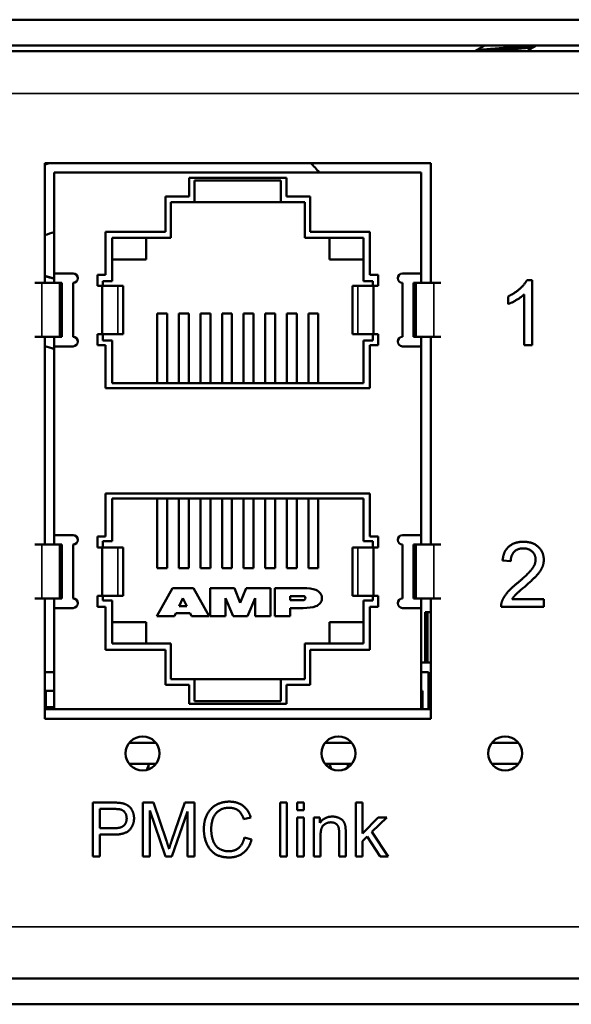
# Model space of a CAD drawing. Header units: inches. Extents: x 1.3 to 22.7, y 0.2 to 18.2.
# Tile 5 of 55: x 4.991 to 5.843, y 1.997 to 3.518. Entities that reach past the tile are written whole.
import ezdxf

# ---------------------------------------------------------------- set-up
doc = ezdxf.new("R2010")
doc.units = ezdxf.units.IN
doc.header["$LTSCALE"] = 0.833333
doc.header["$MEASUREMENT"] = 0
doc.layers.add('Visible (ANSI)', color=7, linetype='Continuous', lineweight=50)
doc.layers.add('Visible Narrow (ANSI)', color=7, linetype='Continuous', lineweight=35)

msp = doc.modelspace()

# ---------------------------------------------------------------- linework, layer by layer
at = {"layer": 'Visible (ANSI)'}
for p, q in [((1.53319, 3.51761), (7.15186, 3.51761)), ((1.53319, 3.47778), (7.15186, 3.47778)), ((1.59569, 3.46911), (7.08969, 3.46911)), ((5.70762, 3.47688), (5.70762, 3.47778)), ((5.78686, 3.47657), (5.78686, 3.47778)), ((5.02975, 3.11094), (5.02975, 3.29619)), ((5.02975, 3.29619), (5.62558, 3.29619)), ((5.62558, 3.29619), (5.62558, 3.11094)), ((5.04433, 3.12553), (5.04433, 3.28161)), ((5.04433, 3.28161), (5.611, 3.28161)), ((5.25266, 3.24428), (5.25266, 3.27344)), ((5.25266, 3.27344), (5.40266, 3.27344)), ((5.40266, 3.27344), (5.40266, 3.24428)), ((5.611, 3.12553), (5.611, 3.28161)), ((5.261, 3.26944), (5.39433, 3.26944)), ((5.261, 3.23553), (5.261, 3.26944)), ((5.39433, 3.26944), (5.39433, 3.23553)), ((5.216, 3.19011), (5.216, 3.24428)), ((5.216, 3.24428), (5.25266, 3.24428)), ((5.40266, 3.24428), (5.43933, 3.24428)), ((5.43933, 3.24428), (5.43933, 3.19011)), ((5.22433, 3.18053), (5.22433, 3.23553)), ((5.22433, 3.23553), (5.261, 3.23553)), ((5.261, 3.23553), (5.39433, 3.23553)), ((5.39433, 3.23553), (5.431, 3.23553)), ((5.431, 3.23553), (5.431, 3.18053)), ((5.1235, 3.12344), (5.1235, 3.19011)), ((5.1235, 3.19011), (5.216, 3.19011)), ((5.1335, 3.11386), (5.1335, 3.18053)), ((5.1335, 3.18053), (5.22433, 3.18053)), ((5.186, 3.14719), (5.186, 3.18053)), ((5.431, 3.18053), (5.52183, 3.18053)), ((5.43933, 3.19011), (5.53183, 3.19011)), ((5.46933, 3.18053), (5.46933, 3.14719)), ((5.52183, 3.18053), (5.52183, 3.11386)), ((5.53183, 3.19011), (5.53183, 3.12344)), ((5.186, 3.14719), (5.1335, 3.14719)), ((5.46933, 3.14719), (5.52183, 3.14719)), ((5.04433, 3.12553), (5.04433, 3.11094)), ((5.04433, 3.12553), (5.07333, 3.12553)), ((5.111, 3.10678), (5.111, 3.12344)), ((5.111, 3.12344), (5.1235, 3.12344)), ((5.53183, 3.12344), (5.54433, 3.12344)), ((5.54433, 3.12344), (5.54433, 3.10678)), ((5.582, 3.12553), (5.611, 3.12553)), ((5.611, 3.11094), (5.611, 3.12553)), ((5.02511, 3.11094), (5.0141, 3.11094)), ((5.02511, 3.11094), (5.05266, 3.11094)), ((5.05266, 3.11094), (5.05612, 3.11094)), ((5.05266, 3.11094), (5.05266, 3.02761)), ((5.05612, 3.11094), (5.05612, 3.02761)), ((5.07333, 3.11094), (5.07333, 3.02761)), ((5.111, 3.10678), (5.11821, 3.10678)), ((5.14252, 3.10678), (5.11821, 3.10678)), ((5.11821, 3.10678), (5.11821, 3.03178)), ((5.11933, 3.11386), (5.1335, 3.11386)), ((5.11933, 3.10678), (5.11933, 3.11386)), ((5.15055, 3.10678), (5.14252, 3.10678)), ((5.15055, 3.10678), (5.15055, 3.03178)), ((5.51281, 3.10678), (5.50478, 3.10678)), ((5.50478, 3.03178), (5.50478, 3.10678)), ((5.51281, 3.10678), (5.53712, 3.10678)), ((5.52183, 3.11386), (5.536, 3.11386)), ((5.536, 3.11386), (5.536, 3.10678)), ((5.53712, 3.10678), (5.54433, 3.10678)), ((5.53712, 3.03178), (5.53712, 3.10678)), ((5.582, 3.02761), (5.582, 3.11094)), ((5.60266, 3.11094), (5.59921, 3.11094)), ((5.59921, 3.11094), (5.59921, 3.02761)), ((5.63022, 3.11094), (5.60266, 3.11094)), ((5.60266, 3.11094), (5.60266, 3.02761)), ((5.64123, 3.11094), (5.63022, 3.11094)), ((5.77417, 3.11537), (5.7821, 3.11537)), ((5.7821, 3.11537), (5.7821, 3.01499)), ((5.74528, 3.0784), (5.74528, 3.09029)), ((5.76983, 3.01499), (5.76983, 3.09319)), ((5.20329, 3.06386), (5.21871, 3.06386)), ((5.20329, 3.06386), (5.20329, 2.95636)), ((5.21871, 2.95636), (5.21871, 3.06386)), ((5.23662, 3.06386), (5.25204, 3.06386)), ((5.23662, 3.06386), (5.23662, 2.95636)), ((5.25204, 3.06386), (5.25204, 2.95636)), ((5.26996, 3.06386), (5.28537, 3.06386)), ((5.26996, 3.06386), (5.26996, 2.95636)), ((5.28537, 3.06386), (5.28537, 2.95636)), ((5.30329, 3.06386), (5.31871, 3.06386)), ((5.30329, 3.06386), (5.30329, 2.95636)), ((5.31871, 3.06386), (5.31871, 2.95636)), ((5.33662, 3.06386), (5.35204, 3.06386)), ((5.33662, 3.06386), (5.33662, 2.95636)), ((5.35204, 3.06386), (5.35204, 2.95636)), ((5.36996, 3.06386), (5.38537, 3.06386)), ((5.36996, 3.06386), (5.36996, 2.95636)), ((5.38537, 3.06386), (5.38537, 2.95636)), ((5.40329, 3.06386), (5.41871, 3.06386)), ((5.40329, 3.06386), (5.40329, 2.95636)), ((5.41871, 3.06386), (5.41871, 2.95636)), ((5.43662, 3.06386), (5.45204, 3.06386)), ((5.43662, 3.06386), (5.43662, 2.95636)), ((5.45204, 3.06386), (5.45204, 2.95636)), ((5.0141, 3.02761), (5.02511, 3.02761)), ((5.02511, 3.02761), (5.05266, 3.02761)), ((5.02975, 2.70678), (5.02975, 3.02761)), ((5.04433, 3.02761), (5.04433, 3.01303)), ((5.05266, 3.02761), (5.05612, 3.02761)), ((5.111, 3.03178), (5.11821, 3.03178)), ((5.111, 3.01511), (5.111, 3.03178)), ((5.11821, 3.03178), (5.14252, 3.03178)), ((5.11933, 3.02219), (5.11933, 3.03178)), ((5.15055, 3.03178), (5.14252, 3.03178)), ((5.50478, 3.03178), (5.51281, 3.03178)), ((5.51281, 3.03178), (5.53712, 3.03178)), ((5.536, 3.03178), (5.536, 3.02219)), ((5.53712, 3.03178), (5.54433, 3.03178)), ((5.54433, 3.03178), (5.54433, 3.01511)), ((5.59921, 3.02761), (5.60266, 3.02761)), ((5.60266, 3.02761), (5.63022, 3.02761)), ((5.611, 3.01303), (5.611, 3.02761)), ((5.62558, 3.02761), (5.62558, 2.70678)), ((5.63022, 3.02761), (5.64123, 3.02761)), ((5.04433, 2.72136), (5.04433, 3.01303)), ((5.07333, 3.01303), (5.04433, 3.01303)), ((5.1235, 3.01511), (5.111, 3.01511)), ((5.1335, 3.02219), (5.11933, 3.02219)), ((5.1235, 2.94844), (5.1235, 3.01511)), ((5.1335, 2.95636), (5.1335, 3.02219)), ((5.536, 3.02219), (5.52183, 3.02219)), ((5.52183, 3.02219), (5.52183, 2.95636)), ((5.53183, 3.01511), (5.53183, 2.94844)), ((5.54433, 3.01511), (5.53183, 3.01511)), ((5.611, 3.01303), (5.582, 3.01303)), ((5.611, 2.72136), (5.611, 3.01303)), ((5.7821, 3.01499), (5.76983, 3.01499)), ((5.52183, 2.95636), (5.1335, 2.95636)), ((5.53183, 2.94844), (5.1235, 2.94844)), ((5.1235, 2.78594), (5.53183, 2.78594)), ((5.1235, 2.71928), (5.1235, 2.78594)), ((5.53183, 2.78594), (5.53183, 2.71928)), ((5.1335, 2.77803), (5.52183, 2.77803)), ((5.1335, 2.71219), (5.1335, 2.77803)), ((5.20329, 2.77803), (5.20329, 2.67053)), ((5.21871, 2.77803), (5.21871, 2.67053)), ((5.23662, 2.77803), (5.23662, 2.67053)), ((5.25204, 2.77803), (5.25204, 2.67053)), ((5.26996, 2.77803), (5.26996, 2.67053)), ((5.28537, 2.77803), (5.28537, 2.67053)), ((5.30329, 2.77803), (5.30329, 2.67053)), ((5.31871, 2.77803), (5.31871, 2.67053)), ((5.33662, 2.77803), (5.33662, 2.67053)), ((5.35204, 2.77803), (5.35204, 2.67053)), ((5.36996, 2.77803), (5.36996, 2.67053)), ((5.38537, 2.77803), (5.38537, 2.67053)), ((5.40329, 2.77803), (5.40329, 2.67053)), ((5.41871, 2.77803), (5.41871, 2.67053)), ((5.43662, 2.77803), (5.43662, 2.67053)), ((5.45204, 2.77803), (5.45204, 2.67053)), ((5.52183, 2.77803), (5.52183, 2.71219)), ((5.04433, 2.72136), (5.04433, 2.70678)), ((5.04433, 2.72136), (5.07333, 2.72136)), ((5.111, 2.70261), (5.111, 2.71928)), ((5.111, 2.71928), (5.1235, 2.71928)), ((5.11933, 2.71219), (5.1335, 2.71219)), ((5.11933, 2.70261), (5.11933, 2.71219)), ((5.52183, 2.71219), (5.536, 2.71219)), ((5.53183, 2.71928), (5.54433, 2.71928)), ((5.536, 2.71219), (5.536, 2.70261)), ((5.54433, 2.71928), (5.54433, 2.70261)), ((5.582, 2.72136), (5.611, 2.72136)), ((5.611, 2.72136), (5.611, 2.70678)), ((5.02511, 2.70678), (5.0141, 2.70678)), ((5.05266, 2.70678), (5.02511, 2.70678)), ((5.05266, 2.62344), (5.05266, 2.70678)), ((5.05612, 2.70678), (5.05266, 2.70678)), ((5.05612, 2.62344), (5.05612, 2.70678)), ((5.07333, 2.70678), (5.07333, 2.62344)), ((5.111, 2.70261), (5.11821, 2.70261)), ((5.11821, 2.70261), (5.14252, 2.70261)), ((5.11821, 2.70261), (5.11821, 2.62761)), ((5.15055, 2.70261), (5.14252, 2.70261)), ((5.15055, 2.70261), (5.15055, 2.62761)), ((5.51281, 2.70261), (5.50478, 2.70261)), ((5.50478, 2.62761), (5.50478, 2.70261)), ((5.51281, 2.70261), (5.53712, 2.70261)), ((5.53712, 2.70261), (5.54433, 2.70261)), ((5.53712, 2.62761), (5.53712, 2.70261)), ((5.582, 2.62344), (5.582, 2.70678)), ((5.59921, 2.62344), (5.59921, 2.70678)), ((5.60266, 2.70678), (5.59921, 2.70678)), ((5.60266, 2.62344), (5.60266, 2.70678)), ((5.63022, 2.70678), (5.60266, 2.70678)), ((5.64123, 2.70678), (5.63022, 2.70678)), ((5.74925, 2.68102), (5.73659, 2.68231)), ((5.20329, 2.67053), (5.21871, 2.67053)), ((5.23662, 2.67053), (5.25204, 2.67053)), ((5.26996, 2.67053), (5.28537, 2.67053)), ((5.30329, 2.67053), (5.31871, 2.67053)), ((5.33662, 2.67053), (5.35204, 2.67053)), ((5.36996, 2.67053), (5.38537, 2.67053)), ((5.40329, 2.67053), (5.41871, 2.67053)), ((5.43662, 2.67053), (5.45204, 2.67053)), ((5.22668, 2.63953), (5.20266, 2.59619)), ((5.25943, 2.63953), (5.22668, 2.63953)), ((5.28345, 2.59619), (5.25943, 2.63953)), ((5.32247, 2.63953), (5.28481, 2.63953)), ((5.28481, 2.63953), (5.28481, 2.59619)), ((5.33153, 2.61712), (5.32247, 2.63953)), ((5.34058, 2.63953), (5.33153, 2.61712)), ((5.37824, 2.63953), (5.34058, 2.63953)), ((5.37824, 2.59619), (5.37824, 2.63953)), ((5.42877, 2.63953), (5.38474, 2.63953)), ((5.38474, 2.63953), (5.38474, 2.59619)), ((5.0141, 2.62344), (5.02511, 2.62344)), ((5.02511, 2.62344), (5.05266, 2.62344)), ((5.02975, 2.43786), (5.02975, 2.62344)), ((5.04433, 2.62344), (5.04433, 2.60886)), ((5.05266, 2.62344), (5.05612, 2.62344)), ((5.111, 2.62761), (5.11821, 2.62761)), ((5.111, 2.61094), (5.111, 2.62761)), ((5.11821, 2.62761), (5.14252, 2.62761)), ((5.11933, 2.62053), (5.11933, 2.62761)), ((5.1335, 2.62053), (5.11933, 2.62053)), ((5.1335, 2.55386), (5.1335, 2.62053)), ((5.15055, 2.62761), (5.14252, 2.62761)), ((5.24294, 2.62416), (5.23713, 2.61171)), ((5.24885, 2.61171), (5.24294, 2.62416)), ((5.30864, 2.59619), (5.30864, 2.62416)), ((5.30864, 2.62416), (5.32047, 2.59619)), ((5.34259, 2.59619), (5.35441, 2.62416)), ((5.35441, 2.62416), (5.35441, 2.59619)), ((5.40869, 2.62738), (5.40869, 2.62094)), ((5.42877, 2.62738), (5.40869, 2.62738)), ((5.40869, 2.62094), (5.42877, 2.62094)), ((5.51281, 2.62761), (5.50478, 2.62761)), ((5.51281, 2.62761), (5.53712, 2.62761)), ((5.536, 2.62053), (5.52183, 2.62053)), ((5.52183, 2.62053), (5.52183, 2.55386)), ((5.536, 2.62761), (5.536, 2.62053)), ((5.53712, 2.62761), (5.54433, 2.62761)), ((5.54433, 2.62761), (5.54433, 2.61094)), ((5.59921, 2.62344), (5.60266, 2.62344)), ((5.60266, 2.62344), (5.63022, 2.62344)), ((5.611, 2.62344), (5.611, 2.60886)), ((5.62558, 2.62344), (5.62558, 2.43786)), ((5.63022, 2.62344), (5.64123, 2.62344)), ((5.75138, 2.62263), (5.80039, 2.62263)), ((5.80039, 2.62263), (5.80039, 2.61082)), ((5.04433, 2.45244), (5.04433, 2.60886)), ((5.07333, 2.60886), (5.04433, 2.60886)), ((5.1235, 2.61094), (5.111, 2.61094)), ((5.1235, 2.54428), (5.1235, 2.61094)), ((5.2299, 2.59619), (5.23204, 2.60079)), ((5.23204, 2.60079), (5.25403, 2.60079)), ((5.23713, 2.61171), (5.24885, 2.61171)), ((5.25403, 2.60079), (5.25622, 2.59619)), ((5.40869, 2.59619), (5.40869, 2.60885)), ((5.40869, 2.60885), (5.42877, 2.60885)), ((5.53183, 2.61094), (5.53183, 2.54428)), ((5.54433, 2.61094), (5.53183, 2.61094)), ((5.611, 2.60886), (5.582, 2.60886)), ((5.611, 2.45244), (5.611, 2.60886)), ((5.6208, 2.60244), (5.61728, 2.60244)), ((5.61728, 2.52462), (5.61728, 2.60244)), ((5.62558, 2.60244), (5.6208, 2.60244)), ((5.6208, 2.52462), (5.6208, 2.60244)), ((5.80039, 2.61082), (5.73431, 2.61082)), ((5.186, 2.58719), (5.1335, 2.58719)), ((5.186, 2.55386), (5.186, 2.58719)), ((5.20266, 2.59619), (5.2299, 2.59619)), ((5.25622, 2.59619), (5.28345, 2.59619)), ((5.28481, 2.59619), (5.30864, 2.59619)), ((5.32047, 2.59619), (5.34259, 2.59619)), ((5.35441, 2.59619), (5.37824, 2.59619)), ((5.38474, 2.59619), (5.40869, 2.59619)), ((5.52183, 2.58719), (5.46933, 2.58719)), ((5.46933, 2.58719), (5.46933, 2.55386)), ((5.216, 2.54428), (5.1235, 2.54428)), ((5.22433, 2.55386), (5.1335, 2.55386)), ((5.216, 2.49011), (5.216, 2.54428)), ((5.22433, 2.49886), (5.22433, 2.55386)), ((5.52183, 2.55386), (5.431, 2.55386)), ((5.431, 2.55386), (5.431, 2.49886)), ((5.43933, 2.54428), (5.43933, 2.49011)), ((5.53183, 2.54428), (5.43933, 2.54428)), ((5.611, 2.52462), (5.62558, 2.52462)), ((5.04433, 2.50994), (5.02975, 2.50994)), ((5.62227, 2.50994), (5.611, 2.50994)), ((5.62227, 2.45244), (5.62227, 2.50994)), ((5.261, 2.49886), (5.22433, 2.49886)), ((5.261, 2.46494), (5.261, 2.49886)), ((5.39433, 2.49886), (5.261, 2.49886)), ((5.39433, 2.49886), (5.39433, 2.46494)), ((5.431, 2.49886), (5.39433, 2.49886)), ((5.03144, 2.45597), (5.03144, 2.48119)), ((5.03144, 2.48119), (5.04433, 2.48119)), ((5.25266, 2.49011), (5.216, 2.49011)), ((5.25266, 2.46094), (5.25266, 2.49011)), ((5.40266, 2.49011), (5.40266, 2.46094)), ((5.43933, 2.49011), (5.40266, 2.49011)), ((5.611, 2.48119), (5.61311, 2.48119)), ((5.61311, 2.48119), (5.61311, 2.45597)), ((5.39433, 2.46494), (5.261, 2.46494)), ((5.02975, 2.45244), (5.04433, 2.45244)), ((5.03144, 2.45244), (5.03144, 2.45597)), ((5.04433, 2.45597), (5.03144, 2.45597)), ((5.611, 2.45244), (5.04433, 2.45244)), ((5.40266, 2.46094), (5.25266, 2.46094)), ((5.61311, 2.45597), (5.611, 2.45597)), ((5.611, 2.45244), (5.62558, 2.45244)), ((5.61311, 2.45597), (5.61311, 2.45244)), ((5.62558, 2.43786), (5.02975, 2.43786)), ((5.20119, 2.40078), (5.1602, 2.40078)), ((5.50352, 2.40078), (5.46253, 2.40078)), ((5.76102, 2.40078), (5.72003, 2.40078)), ((5.20119, 2.36797), (5.1602, 2.36797)), ((5.18734, 2.35898), (5.19062, 2.36797)), ((5.18954, 2.35966), (5.18954, 2.36501)), ((5.50352, 2.36797), (5.46253, 2.36797)), ((5.46579, 2.36458), (5.46579, 2.36797)), ((5.4693, 2.36797), (5.472, 2.36055)), ((5.49757, 2.36797), (5.49757, 2.36252)), ((5.76102, 2.36797), (5.72003, 2.36797)), ((5.10377, 2.30836), (5.13521, 2.30836)), ((5.10377, 2.22503), (5.10377, 2.30836)), ((5.11483, 2.26873), (5.11483, 2.29852)), ((5.11483, 2.29852), (5.13617, 2.29852)), ((5.18114, 2.30836), (5.19771, 2.30836)), ((5.18114, 2.22503), (5.18114, 2.30836)), ((5.19771, 2.30836), (5.21747, 2.24935)), ((5.22592, 2.25037), (5.24592, 2.30836)), ((5.24592, 2.30836), (5.26072, 2.30836)), ((5.26072, 2.30836), (5.26072, 2.22503)), ((5.39334, 2.30836), (5.40357, 2.30836)), ((5.39334, 2.22503), (5.39334, 2.30836)), ((5.40357, 2.30836), (5.40357, 2.22503)), ((5.41951, 2.30836), (5.42974, 2.30836)), ((5.41951, 2.29661), (5.41951, 2.30836)), ((5.42974, 2.29661), (5.41951, 2.29661)), ((5.42974, 2.30836), (5.42974, 2.29661)), ((5.51009, 2.30836), (5.52031, 2.30836)), ((5.51009, 2.22503), (5.51009, 2.30836)), ((5.52031, 2.30836), (5.52031, 2.26085)), ((5.21588, 2.22503), (5.19174, 2.29597)), ((5.19174, 2.29597), (5.19174, 2.22503)), ((5.25011, 2.29477), (5.22579, 2.22503)), ((5.25011, 2.22503), (5.25011, 2.29477)), ((5.34755, 2.28556), (5.33669, 2.28295)), ((5.41951, 2.28543), (5.42974, 2.28543)), ((5.41951, 2.22503), (5.41951, 2.28543)), ((5.42974, 2.28543), (5.42974, 2.22503)), ((5.4453, 2.28543), (5.45451, 2.28543)), ((5.4453, 2.22503), (5.4453, 2.28543)), ((5.45451, 2.28543), (5.45451, 2.27686)), ((5.52031, 2.26085), (5.54451, 2.28543)), ((5.55779, 2.28543), (5.53473, 2.26301)), ((5.54451, 2.28543), (5.55779, 2.28543)), ((5.13636, 2.26873), (5.11483, 2.26873)), ((5.13623, 2.25888), (5.11483, 2.25888)), ((5.11483, 2.25888), (5.11483, 2.22503)), ((5.33789, 2.25431), (5.34895, 2.25151)), ((5.45553, 2.25799), (5.45553, 2.22503)), ((5.48411, 2.22503), (5.48411, 2.26174)), ((5.49434, 2.26212), (5.49434, 2.22503)), ((5.52743, 2.2559), (5.52031, 2.24897)), ((5.5475, 2.22503), (5.52743, 2.2559)), ((5.53473, 2.26301), (5.56014, 2.22503)), ((5.52031, 2.24897), (5.52031, 2.22503)), ((5.11483, 2.22503), (5.10377, 2.22503)), ((5.19174, 2.22503), (5.18114, 2.22503)), ((5.22579, 2.22503), (5.21588, 2.22503)), ((5.26072, 2.22503), (5.25011, 2.22503)), ((5.40357, 2.22503), (5.39334, 2.22503)), ((5.42974, 2.22503), (5.41951, 2.22503)), ((5.45553, 2.22503), (5.4453, 2.22503)), ((5.49434, 2.22503), (5.48411, 2.22503)), ((5.52031, 2.22503), (5.51009, 2.22503)), ((5.56014, 2.22503), (5.5475, 2.22503)), ((6.80086, 2.03661), (1.88419, 2.03661)), ((2.52611, 1.99678), (6.15893, 1.99678))]:
    msp.add_line(p, q, dxfattribs=at)
for centre in [(5.18069, 2.38437), (5.48303, 2.38437), (5.74053, 2.38437)]:
    msp.add_circle(centre, 0.02625, dxfattribs=at)
for centre, radius, start, end in [((5.07333, 3.11824), 0.00729, 270, 90), ((5.582, 3.11824), 0.00729, 90, 270), ((5.07333, 3.02032), 0.00729, 270, 90), ((5.582, 3.02032), 0.00729, 90, 270), ((5.07333, 2.71407), 0.00729, 270, 90), ((5.582, 2.71407), 0.00729, 90, 270), ((5.07333, 2.61615), 0.00729, 270, 90), ((5.42877, 2.62416), 0.00322, 270, 90), ((5.582, 2.61615), 0.00729, 90, 270)]:
    msp.add_arc(centre, radius, start, end, dxfattribs=at)
msp.add_ellipse((5.74019, 3.47768), major_axis=(-0.04667, 0.00111), ratio=0.0704674, start_param=2.9447747, end_param=3.1432757, dxfattribs=at)
for points, weights, knots in [([(5.69378, 3.46911), (5.69569, 3.47043), (5.70934, 3.4716), (5.72956, 3.47334), (5.7551, 3.47508), (5.77393, 3.47636), (5.7824, 3.47778)], [0.944369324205, 0.905431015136, 1, 0.866025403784, 1, 0.89756402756, 0.951771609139], [0.672113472, 0.672113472, 0.672113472, 0.685185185, 0.685185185, 0.703703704, 0.703703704, 0.717862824, 0.717862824, 0.717862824]), ([(5.71065, 3.46911), (5.73063, 3.47081), (5.7551, 3.47247), (5.78063, 3.47421), (5.78594, 3.47594)], [0.990602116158, 0.870901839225, 1, 0.866025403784, 1], [0.574748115, 0.574748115, 0.574748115, 0.592592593, 0.592592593, 0.611111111, 0.611111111, 0.611111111])]:
    msp.add_rational_spline(points, weights, degree=2, knots=knots, dxfattribs=at)
for points, degree in [([(5.69392, 3.4692), (5.69868, 3.47186), (5.70344, 3.47453), (5.70819, 3.47721)], 3), ([(5.78652, 3.47618), (5.7823, 3.47383), (5.77809, 3.47147), (5.77388, 3.46911)], 3), ([(5.02975, 3.29404), (5.03208, 3.29476), (5.0344, 3.29548), (5.03672, 3.29619)], 3), ([(5.44002, 3.29619), (5.44483, 3.29161), (5.4494, 3.28673), (5.45373, 3.28161)], 3), ([(5.04433, 3.18947), (5.0395, 3.18795), (5.03464, 3.18641), (5.02975, 3.18485)], 3), ([(5.02975, 3.12222), (5.03464, 3.12086), (5.0395, 3.11946), (5.04433, 3.11804)], 3), ([(5.74528, 3.09029), (5.75557, 3.09509), (5.77097, 3.10889), (5.77417, 3.11537)], 2), ([(5.76983, 3.09319), (5.76541, 3.089), (5.751, 3.08054), (5.74528, 3.0784)], 2), ([(5.04433, 3.00886), (5.03952, 3.01046), (5.03466, 3.01202), (5.02975, 3.01355)], 3), ([(5.73659, 2.68231), (5.73789, 2.69642), (5.75481, 2.7112), (5.76906, 2.7112)], 2), ([(5.76906, 2.7112), (5.78347, 2.7112), (5.80024, 2.69527), (5.80024, 2.68346)], 2), ([(5.76876, 2.70106), (5.75992, 2.70106), (5.74932, 2.69039), (5.74925, 2.68102)], 2), ([(5.78759, 2.68376), (5.78759, 2.69108), (5.77714, 2.70106), (5.76876, 2.70106)], 2), ([(5.75992, 2.64779), (5.77615, 2.6612), (5.78759, 2.67675), (5.78759, 2.68376)], 2), ([(5.80024, 2.68346), (5.80024, 2.67744), (5.79536, 2.66585), (5.78393, 2.65305), (5.77074, 2.64184)], 2), ([(5.73576, 2.61936), (5.73827, 2.62614), (5.7494, 2.63917), (5.75992, 2.64779)], 2), ([(5.77074, 2.64184), (5.75969, 2.63262), (5.75344, 2.62599), (5.75138, 2.62263)], 2), ([(5.73431, 2.61082), (5.73416, 2.61524), (5.73576, 2.61936)], 2), ([(5.13521, 2.30836), (5.14353, 2.30836), (5.14792, 2.30753)], 2), ([(5.13617, 2.29852), (5.14366, 2.29852), (5.14646, 2.29775)], 2), ([(5.14646, 2.29775), (5.15078, 2.29661), (5.15605, 2.28912), (5.15605, 2.28391)], 2), ([(5.14792, 2.30753), (5.15408, 2.30652), (5.16234, 2.3008), (5.16742, 2.29045), (5.16742, 2.28422)], 2), ([(5.27527, 2.26733), (5.27527, 2.28035), (5.28524, 2.29979), (5.3036, 2.30982), (5.31465, 2.30982)], 2), ([(5.31439, 2.30036), (5.3048, 2.30036), (5.29185, 2.29115), (5.28664, 2.27565), (5.28664, 2.26739)], 2), ([(5.33669, 2.28295), (5.33377, 2.29204), (5.32278, 2.30036), (5.31439, 2.30036)], 2), ([(5.31465, 2.30982), (5.32716, 2.30982), (5.34418, 2.29705), (5.34755, 2.28556)], 2), ([(5.16742, 2.28422), (5.16742, 2.27362), (5.15389, 2.25888), (5.13623, 2.25888)], 2), ([(5.15605, 2.28391), (5.15605, 2.27667), (5.14709, 2.26873), (5.13636, 2.26873)], 2), ([(5.45451, 2.27686), (5.46118, 2.28676), (5.47369, 2.28676)], 2), ([(5.47369, 2.28676), (5.47915, 2.28676), (5.4883, 2.28283), (5.49287, 2.27648), (5.49376, 2.27209)], 2), ([(5.31446, 2.22363), (5.30099, 2.22363), (5.2841, 2.23462), (5.27527, 2.25539), (5.27527, 2.26733)], 2), ([(5.28664, 2.26739), (5.28664, 2.25679), (5.29286, 2.24091), (5.30588, 2.23309), (5.3135, 2.23309)], 2), ([(5.47153, 2.27787), (5.46499, 2.27787), (5.45553, 2.26955), (5.45553, 2.25799)], 2), ([(5.48411, 2.26174), (5.48411, 2.26796), (5.4817, 2.27419), (5.47566, 2.27787), (5.47153, 2.27787)], 2), ([(5.49376, 2.27209), (5.49434, 2.26923), (5.49434, 2.26212)], 2), ([(5.3135, 2.23309), (5.32278, 2.23309), (5.33561, 2.24376), (5.33789, 2.25431)], 2), ([(5.34895, 2.25151), (5.34545, 2.23792), (5.32748, 2.22363), (5.31446, 2.22363)], 2), ([(5.21747, 2.24935), (5.2202, 2.2411), (5.22147, 2.23703)], 2), ([(5.22147, 2.23703), (5.22287, 2.24154), (5.22592, 2.25037)], 2)]:
    msp.add_open_spline(points, degree=degree, dxfattribs=at)
msp.add_rational_spline([(5.70819, 3.47721), (5.7087, 3.47749), (5.70963, 3.47778)], [0.937394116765, 0.932117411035, 0.933195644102], degree=2, dxfattribs=at)
for points, knots in [([(5.45761, 2.62416), (5.45762, 2.6277), (5.45655, 2.63015), (5.45495, 2.63208), (5.45321, 2.63417), (5.45084, 2.63565), (5.4481, 2.63674), (5.44283, 2.63884), (5.43615, 2.63953), (5.42877, 2.63953)], [0, 0, 0, 0, 0.239462, 0.239462, 0.239462, 0.4996685, 0.4996685, 0.4996685, 1, 1, 1, 1]), ([(5.42877, 2.60885), (5.43613, 2.60884), (5.4428, 2.60953), (5.44807, 2.61161), (5.45081, 2.61269), (5.45318, 2.61416), (5.45492, 2.61624), (5.45654, 2.61816), (5.45762, 2.62061), (5.45761, 2.62416)], [0, 0, 0, 0, 0.4996959, 0.4996959, 0.4996959, 0.7596796, 0.7596796, 0.7596796, 1, 1, 1, 1])]:
    msp.add_open_spline(points, degree=3, knots=knots, dxfattribs=at)
at = {"layer": 'Visible Narrow (ANSI)'}
for p, q in [((7.08969, 3.40344), (1.59569, 3.40344)), ((5.02511, 3.11094), (5.02511, 3.02761)), ((5.14252, 3.03178), (5.14252, 3.10678)), ((5.51281, 3.10678), (5.51281, 3.03178)), ((5.63022, 3.02761), (5.63022, 3.11094)), ((5.02511, 2.70678), (5.02511, 2.62344)), ((5.14252, 2.62761), (5.14252, 2.70261)), ((5.51281, 2.70261), (5.51281, 2.62761)), ((5.63022, 2.62344), (5.63022, 2.70678)), ((1.59569, 2.11628), (7.08969, 2.11628))]:
    msp.add_line(p, q, dxfattribs=at)
for points in [[(5.0298, 3.29409), (5.03213, 3.29481), (5.03445, 3.29553), (5.03677, 3.29624)], [(5.04436, 3.11667), (5.03954, 3.11813), (5.03467, 3.11956), (5.02977, 3.12096)]]:
    msp.add_open_spline(points, degree=3, dxfattribs=at)

doc.saveas('drawing.dxf')
